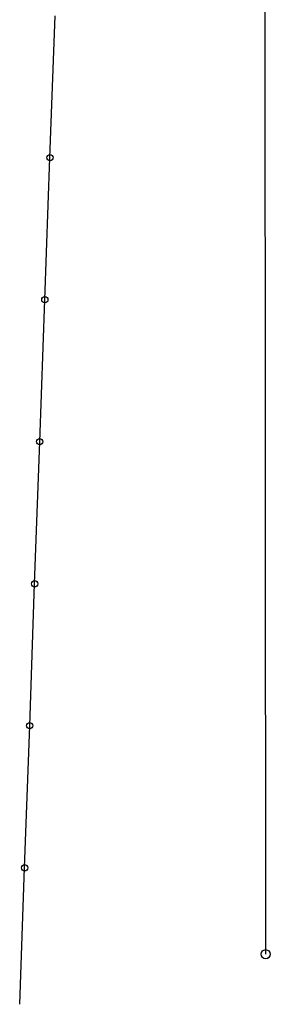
# Model space of a CAD drawing. Extents: x 7582895 to 7584772, y 6020395 to 6021139.
# Tile 9 of 49: x 7583817 to 7583830, y 6020587 to 6020641. Entities that reach past the tile are written whole.
import ezdxf

# ---------------------------------------------------------------- set-up
doc = ezdxf.new("R2010")
doc.units = 0
doc.linetypes.add('GDE', pattern=[0])
doc.layers.get('0').update_dxf_attribs({"linetype": 'CONTINUOUS'})
for name, color, linetype in [('Dzialki', 7, 'GDE'), ('OTO_L_0', 7, 'CONTINUOUS'), ('Punkty', 7, 'CONTINUOUS')]:
    doc.layers.add(name, color=color, linetype=linetype)

# ---------------------------------------------------------------- blocks, each defined once
blk = doc.blocks.new('GRT')
at = {"linetype": 'CONTINUOUS'}
blk.add_circle((0, 0), 0.25, dxfattribs=at)

msp = doc.modelspace()

# ---------------------------------------------------------------- linework, layer by layer
at = {"layer": 'Dzialki'}
msp.add_line((7583830.08, 6020589.92), (7583830.02, 6020688.31), dxfattribs=at)
at = {"layer": 'OTO_L_0'}
for p, q in [((7583818.23, 6020633.64), (7583818.51, 6020641.43)), ((7583817.95, 6020625.84), (7583818.23, 6020633.64)), ((7583817.67, 6020618.05), (7583817.95, 6020625.84)), ((7583817.39, 6020610.25), (7583817.67, 6020618.05)), ((7583817.12, 6020602.46), (7583817.39, 6020610.25)), ((7583816.84, 6020594.66), (7583817.12, 6020602.46)), ((7583816.57, 6020587.17), (7583816.84, 6020594.66))]:
    msp.add_line(p, q, dxfattribs=at)
for centre in [(7583818.23, 6020633.64), (7583817.95, 6020625.84), (7583817.67, 6020618.05), (7583817.39, 6020610.25), (7583817.12, 6020602.46), (7583816.84, 6020594.66)]:
    msp.add_circle(centre, 0.17, dxfattribs=at)

# ---------------------------------------------------------------- block references
at = {"layer": 'Punkty'}
msp.add_blockref('GRT', (7583830.08, 6020589.92), dxfattribs=at)

doc.saveas('drawing.dxf')
